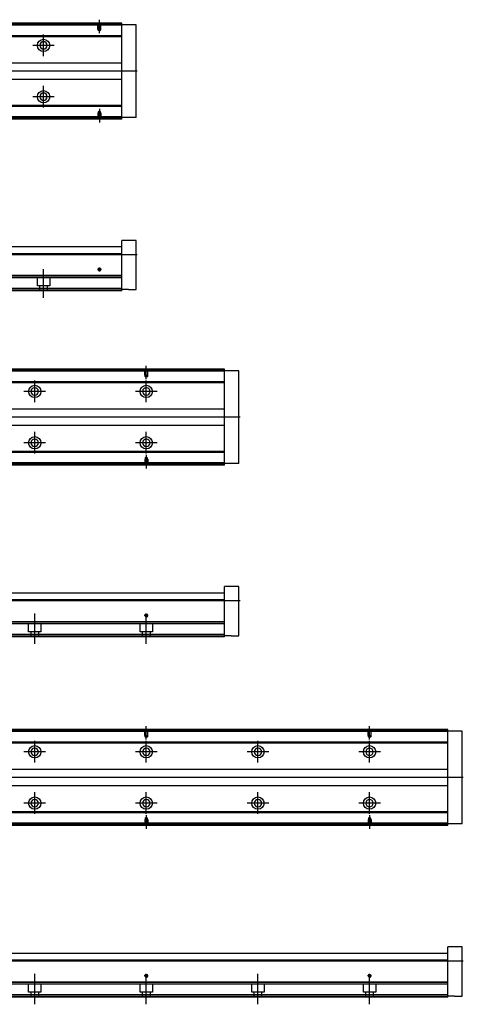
# Model space of a CAD drawing. Header units: millimetres. Extents: x -1108 to 3135, y -1596 to 860.
# Tile 226 of 256: x -321 to 76, y -1590 to -708. Entities that reach past the tile are written whole.
import ezdxf
from ezdxf.lldxf.tags import DXFTag

# ---------------------------------------------------------------- set-up
doc = ezdxf.new("R2010")
doc.units = ezdxf.units.MM
doc.layers.get('0').update_dxf_attribs({"linetype": 'CONTINUOUS'})
tags = doc.linetypes.add('DASHED', pattern=[25.72, 12.86, -12.86]).pattern_tags.tags
tags[6:7] = [DXFTag(74, 4), DXFTag(75, 0), DXFTag(340, '0'), DXFTag(46, 0.0), DXFTag(50, 0.0), DXFTag(44, 0.0), DXFTag(45, 0.0)]
tags[4:5] = [DXFTag(74, 4), DXFTag(75, 0), DXFTag(340, '0'), DXFTag(46, 0.0), DXFTag(50, 0.0), DXFTag(44, 0.0), DXFTag(45, 0.0)]

msp = doc.modelspace()

# ---------------------------------------------------------------- linework, layer by layer
at = {"linetype": 'DASHED'}
for p, q in [((-229.68, -713.37), (-869.68, -713.37)), ((-229.68, -795.37), (-618.92, -795.37)), ((-229.68, -939.52), (-611.69, -939.52)), ((-305.18, -946.52), (-305.18, -939.52)), ((-294.18, -939.52), (-294.18, -946.52)), ((-229.68, -950.52), (-614.34, -950.52)), ((-294.18, -946.52), (-305.18, -946.52)), ((-302.98, -951.02), (-302.98, -946.52)), ((-296.38, -946.52), (-296.38, -951.02)), ((-137.61, -1023.14), (-877.61, -1023.14)), ((-137.61, -1105.14), (-626.85, -1105.14)), ((-137.61, -1249.29), (-619.62, -1249.29)), ((-313.11, -1256.29), (-313.11, -1249.29)), ((-302.11, -1249.29), (-302.11, -1256.29)), ((-213.11, -1256.29), (-213.11, -1249.29)), ((-202.11, -1249.29), (-202.11, -1256.29)), ((-137.61, -1260.29), (-622.27, -1260.29)), ((-302.11, -1256.29), (-313.11, -1256.29)), ((-310.91, -1260.79), (-310.91, -1256.29)), ((-304.31, -1256.29), (-304.31, -1260.79)), ((-202.11, -1256.29), (-213.11, -1256.29)), ((-210.91, -1260.79), (-210.91, -1256.29)), ((-204.31, -1256.29), (-204.31, -1260.79)), ((62.39, -1345.7), (-877.61, -1345.7)), ((62.39, -1427.7), (-626.85, -1427.7)), ((62.39, -1571.85), (-619.62, -1571.85)), ((-313.11, -1578.85), (-313.11, -1571.85)), ((-302.11, -1571.85), (-302.11, -1578.85)), ((-213.11, -1578.85), (-213.11, -1571.85)), ((-202.11, -1571.85), (-202.11, -1578.85)), ((-113.11, -1578.85), (-113.11, -1571.85)), ((-102.11, -1571.85), (-102.11, -1578.85)), ((-13.11, -1578.85), (-13.11, -1571.85)), ((-2.11, -1571.85), (-2.11, -1578.85)), ((62.39, -1582.85), (-622.27, -1582.85)), ((-302.11, -1578.85), (-313.11, -1578.85)), ((-310.91, -1583.35), (-310.91, -1578.85)), ((-304.31, -1578.85), (-304.31, -1583.35)), ((-202.11, -1578.85), (-213.11, -1578.85)), ((-210.91, -1583.35), (-210.91, -1578.85)), ((-204.31, -1578.85), (-204.31, -1583.35)), ((-102.11, -1578.85), (-113.11, -1578.85)), ((-110.91, -1583.35), (-110.91, -1578.85)), ((-104.31, -1578.85), (-104.31, -1583.35)), ((-2.11, -1578.85), (-13.11, -1578.85)), ((-10.91, -1583.35), (-10.91, -1578.85)), ((-4.31, -1578.85), (-4.31, -1583.35))]:
    msp.add_line(p, q, dxfattribs=at)
at = {"linetype": 'Continuous'}
for p, q in [((-229.68, -712.87), (-599.05, -712.87)), ((-229.68, -711.87), (-598.81, -711.87)), ((-229.68, -711.87), (-229.68, -711.37)), ((-229.68, -712.87), (-229.68, -711.87)), ((-216.68, -712.87), (-229.68, -712.87)), ((-229.68, -795.87), (-229.68, -712.87)), ((-216.68, -795.87), (-216.68, -712.87)), ((-229.68, -722.69), (-601.41, -722.69)), ((-229.68, -723.69), (-601.65, -723.69)), ((-607.24, -746.87), (-229.68, -746.87)), ((-229.68, -761.87), (-610.85, -761.87)), ((-229.68, -786.05), (-616.68, -786.05)), ((-229.68, -785.05), (-616.44, -785.05)), ((-229.68, -796.87), (-619.29, -796.87)), ((-229.68, -795.87), (-619.05, -795.87)), ((-216.68, -795.87), (-229.68, -795.87)), ((-229.68, -796.87), (-229.68, -795.87)), ((-229.68, -797.37), (-229.68, -796.87)), ((-216.68, -906.02), (-229.68, -906.02)), ((-229.68, -917.02), (-229.68, -906.02)), ((-216.68, -950.02), (-216.68, -906.02)), ((-604.94, -911.52), (-229.68, -911.52)), ((-229.68, -918.02), (-606.51, -918.02)), ((-229.68, -918.02), (-229.68, -917.02)), ((-229.68, -937.47), (-229.68, -918.02)), ((-229.68, -937.47), (-611.2, -937.47)), ((-229.68, -937.97), (-229.68, -937.47)), ((-229.68, -949.02), (-229.68, -937.97)), ((-229.68, -951.02), (-614.46, -951.02)), ((-229.68, -949.02), (-613.98, -949.02)), ((-229.68, -951.02), (-229.68, -949.02)), ((-223.68, -950.02), (-229.68, -950.02)), ((-223.68, -950.02), (-216.68, -950.02)), ((-137.61, -1021.64), (-606.73, -1021.64)), ((-137.61, -1021.64), (-137.61, -1021.14)), ((-137.61, -1022.64), (-137.61, -1021.64)), ((-137.61, -1022.64), (-606.97, -1022.64)), ((-124.61, -1022.64), (-137.61, -1022.64)), ((-137.61, -1105.64), (-137.61, -1022.64)), ((-124.61, -1105.64), (-124.61, -1022.64)), ((-137.61, -1033.45), (-609.58, -1033.46)), ((-137.61, -1032.45), (-609.34, -1032.46)), ((-615.17, -1056.64), (-137.61, -1056.64)), ((-137.61, -1071.64), (-618.78, -1071.64)), ((-137.61, -1095.82), (-624.61, -1095.82)), ((-137.61, -1094.82), (-624.37, -1094.82)), ((-137.61, -1106.64), (-627.21, -1106.64)), ((-137.61, -1105.64), (-626.97, -1105.64)), ((-124.61, -1105.64), (-137.61, -1105.64)), ((-137.61, -1106.64), (-137.61, -1105.64)), ((-137.61, -1107.14), (-137.61, -1106.64)), ((-124.61, -1215.79), (-137.61, -1215.79)), ((-137.61, -1226.79), (-137.61, -1215.79)), ((-124.61, -1259.79), (-124.61, -1215.79)), ((-612.87, -1221.29), (-137.61, -1221.29)), ((-137.61, -1227.79), (-614.44, -1227.79)), ((-137.61, -1227.79), (-137.61, -1226.79)), ((-137.61, -1247.24), (-137.61, -1227.79)), ((-137.61, -1247.24), (-619.12, -1247.24)), ((-137.61, -1247.74), (-137.61, -1247.24)), ((-137.61, -1258.79), (-137.61, -1247.74)), ((-137.61, -1258.79), (-621.91, -1258.79)), ((-137.61, -1260.79), (-137.61, -1258.79)), ((-131.61, -1259.79), (-137.61, -1259.79)), ((-131.61, -1259.79), (-124.61, -1259.79)), ((-137.61, -1260.79), (-622.39, -1260.79)), ((62.39, -1345.2), (-606.97, -1345.2)), ((62.39, -1344.2), (-606.73, -1344.2)), ((62.39, -1344.2), (62.39, -1343.7)), ((62.39, -1345.2), (62.39, -1344.2)), ((75.39, -1345.2), (62.39, -1345.2)), ((62.39, -1428.2), (62.39, -1345.2)), ((75.39, -1428.2), (75.39, -1345.2)), ((62.39, -1356.02), (-609.58, -1356.02)), ((62.39, -1355.02), (-609.34, -1355.02)), ((-615.17, -1379.2), (62.39, -1379.2)), ((62.39, -1394.2), (-618.78, -1394.2)), ((62.39, -1418.38), (-624.61, -1418.38)), ((62.39, -1417.38), (-624.37, -1417.38)), ((62.39, -1429.2), (-627.21, -1429.2)), ((62.39, -1428.2), (-626.97, -1428.2)), ((75.39, -1428.2), (62.39, -1428.2)), ((62.39, -1429.2), (62.39, -1428.2)), ((62.39, -1429.7), (62.39, -1429.2)), ((75.39, -1538.35), (62.39, -1538.35)), ((62.39, -1549.35), (62.39, -1538.35)), ((75.39, -1582.35), (75.39, -1538.35)), ((62.39, -1550.35), (-614.44, -1550.35)), ((-612.87, -1543.85), (62.39, -1543.85)), ((62.39, -1550.35), (62.39, -1549.35)), ((62.39, -1569.8), (62.39, -1550.35)), ((62.39, -1569.8), (-619.12, -1569.8)), ((62.39, -1570.3), (62.39, -1569.8)), ((62.39, -1581.35), (62.39, -1570.3)), ((62.39, -1583.35), (-622.39, -1583.35)), ((62.39, -1581.35), (-621.91, -1581.35)), ((62.39, -1583.35), (62.39, -1581.35)), ((68.39, -1582.35), (62.39, -1582.35)), ((68.39, -1582.35), (75.39, -1582.35))]:
    msp.add_line(p, q, dxfattribs=at)
at = {"linetype": 'DASHED', "ltscale": 0.1}
for p, q in [((-250.98, -716.87), (-250.98, -711.87)), ((-250.76, -717.87), (-250.76, -711.87)), ((-248.61, -711.87), (-248.61, -717.87)), ((-248.38, -716.87), (-248.38, -711.87)), ((-250.98, -716.87), (-248.38, -716.87)), ((-249.68, -718.52), (-250.76, -717.87)), ((-250.76, -717.87), (-248.61, -717.87)), ((-248.61, -717.87), (-249.68, -718.52)), ((-250.98, -791.87), (-248.38, -791.87)), ((-250.98, -791.87), (-250.98, -796.87)), ((-249.68, -790.23), (-250.76, -790.88)), ((-250.76, -790.88), (-250.76, -796.87)), ((-250.76, -790.88), (-248.61, -790.88)), ((-248.61, -790.88), (-249.68, -790.23)), ((-248.61, -796.87), (-248.61, -790.88)), ((-248.38, -791.87), (-248.38, -796.87)), ((-208.91, -1026.64), (-208.91, -1021.64)), ((-208.69, -1027.63), (-208.69, -1021.64)), ((-206.54, -1021.64), (-206.54, -1027.63)), ((-206.31, -1026.64), (-206.31, -1021.64)), ((-208.91, -1026.64), (-206.31, -1026.64)), ((-207.61, -1028.28), (-208.69, -1027.63)), ((-208.69, -1027.63), (-206.54, -1027.63)), ((-206.54, -1027.63), (-207.61, -1028.28)), ((-208.91, -1101.64), (-206.31, -1101.64)), ((-208.91, -1101.64), (-208.91, -1106.64)), ((-207.61, -1099.99), (-208.69, -1100.64)), ((-208.69, -1100.64), (-208.69, -1106.64)), ((-208.69, -1100.64), (-206.54, -1100.64)), ((-206.54, -1100.64), (-207.61, -1099.99)), ((-206.54, -1106.64), (-206.54, -1100.64)), ((-206.31, -1101.64), (-206.31, -1106.64)), ((-208.91, -1349.2), (-208.91, -1344.2)), ((-208.69, -1350.19), (-208.69, -1344.2)), ((-206.54, -1344.2), (-206.54, -1350.19)), ((-206.31, -1349.2), (-206.31, -1344.2)), ((-8.91, -1349.2), (-8.91, -1344.2)), ((-8.69, -1350.19), (-8.69, -1344.2)), ((-6.54, -1344.2), (-6.54, -1350.19)), ((-6.31, -1349.2), (-6.31, -1344.2)), ((-208.91, -1349.2), (-206.31, -1349.2)), ((-207.61, -1350.84), (-208.69, -1350.19)), ((-208.69, -1350.19), (-206.54, -1350.19)), ((-206.54, -1350.19), (-207.61, -1350.84)), ((-8.91, -1349.2), (-6.31, -1349.2)), ((-7.61, -1350.84), (-8.69, -1350.19)), ((-8.69, -1350.19), (-6.54, -1350.19)), ((-6.54, -1350.19), (-7.61, -1350.84)), ((-208.91, -1424.2), (-206.31, -1424.2)), ((-208.91, -1424.2), (-208.91, -1429.2)), ((-207.61, -1422.56), (-208.69, -1423.2)), ((-208.69, -1423.2), (-208.69, -1429.2)), ((-208.69, -1423.2), (-206.54, -1423.2)), ((-206.54, -1423.2), (-207.61, -1422.56)), ((-206.54, -1429.2), (-206.54, -1423.2)), ((-206.31, -1424.2), (-206.31, -1429.2)), ((-8.91, -1424.2), (-6.31, -1424.2)), ((-8.91, -1424.2), (-8.91, -1429.2)), ((-7.61, -1422.56), (-8.69, -1423.2)), ((-8.69, -1423.2), (-8.69, -1429.2)), ((-8.69, -1423.2), (-6.54, -1423.2)), ((-6.54, -1423.2), (-7.61, -1422.56)), ((-6.54, -1429.2), (-6.54, -1423.2)), ((-6.31, -1424.2), (-6.31, -1429.2))]:
    msp.add_line(p, q, dxfattribs=at)
at = {"ltscale": 0.2}
for p, q in [((-249.68, -720.52), (-249.68, -708.37)), ((-299.68, -741.02), (-299.68, -721.72)), ((-290.03, -731.37), (-309.33, -731.37)), ((-299.68, -786.97), (-299.68, -767.67)), ((-290.03, -777.32), (-309.33, -777.32)), ((-249.68, -788.23), (-249.68, -800.37)), ((-299.68, -957.44), (-299.68, -931.69)), ((-247.88, -932.02), (-251.48, -932.02)), ((-249.68, -933.82), (-249.68, -930.22)), ((-207.61, -1030.28), (-207.61, -1018.14)), ((-307.61, -1050.79), (-307.61, -1031.49)), ((-207.61, -1050.79), (-207.61, -1031.49)), ((-297.96, -1041.14), (-317.26, -1041.14)), ((-197.96, -1041.14), (-217.26, -1041.14)), ((-307.61, -1096.73), (-307.61, -1077.43)), ((-207.61, -1096.73), (-207.61, -1077.43)), ((-297.96, -1087.08), (-317.26, -1087.08)), ((-197.96, -1087.08), (-217.26, -1087.08)), ((-207.61, -1097.99), (-207.61, -1110.14)), ((-307.61, -1243.59), (-307.61, -1239.99)), ((-307.61, -1267.2), (-307.61, -1241.45)), ((-205.81, -1241.79), (-209.41, -1241.79)), ((-207.61, -1243.59), (-207.61, -1239.99)), ((-207.61, -1267.2), (-207.61, -1241.45)), ((-207.61, -1352.84), (-207.61, -1340.7)), ((-7.61, -1352.84), (-7.61, -1340.7)), ((-307.61, -1373.35), (-307.61, -1354.05)), ((-207.61, -1373.35), (-207.61, -1354.05)), ((-107.61, -1373.35), (-107.61, -1354.05)), ((-7.61, -1373.35), (-7.61, -1354.05)), ((-297.96, -1363.7), (-317.26, -1363.7)), ((-197.96, -1363.7), (-217.26, -1363.7)), ((-97.96, -1363.7), (-117.26, -1363.7)), ((2.04, -1363.7), (-17.26, -1363.7)), ((-307.61, -1419.3), (-307.61, -1400)), ((-207.61, -1419.3), (-207.61, -1400)), ((-107.61, -1419.3), (-107.61, -1400)), ((-7.61, -1419.3), (-7.61, -1400)), ((-297.96, -1409.65), (-317.26, -1409.65)), ((-197.96, -1409.65), (-217.26, -1409.65)), ((-97.96, -1409.65), (-117.26, -1409.65)), ((2.04, -1409.65), (-17.26, -1409.65)), ((-207.61, -1420.55), (-207.61, -1432.7)), ((-7.61, -1420.55), (-7.61, -1432.7)), ((-307.61, -1566.15), (-307.61, -1562.55)), ((-307.61, -1589.76), (-307.61, -1564.01)), ((-205.81, -1564.35), (-209.41, -1564.35)), ((-207.61, -1566.15), (-207.61, -1562.55)), ((-207.61, -1589.76), (-207.61, -1564.01)), ((-107.61, -1566.15), (-107.61, -1562.55)), ((-107.61, -1589.76), (-107.61, -1564.01)), ((-5.81, -1564.35), (-9.41, -1564.35)), ((-7.61, -1566.15), (-7.61, -1562.55)), ((-7.61, -1589.76), (-7.61, -1564.01))]:
    msp.add_line(p, q, dxfattribs=at)
for p, q in [((-215.69, -754.42), (-957.68, -754.37)), ((-957.68, -918.52), (-215.68, -918.52)), ((-123.61, -1064.18), (-965.61, -1064.14)), ((-965.61, -1228.29), (-123.61, -1228.29)), ((76.39, -1386.74), (-965.61, -1386.7)), ((-965.61, -1550.85), (76.39, -1550.85))]:
    msp.add_line(p, q)
at = {"linetype": 'Continuous'}
for centre, radius in [((-299.68, -731.37), 5.5), ((-299.68, -777.32), 5.5), ((-249.68, -932.02), 1.07), ((-307.61, -1041.14), 5.5), ((-207.61, -1041.14), 5.5), ((-307.61, -1087.08), 5.5), ((-207.61, -1087.08), 5.5), ((-207.61, -1241.79), 1.07), ((-307.61, -1363.7), 5.5), ((-207.61, -1363.7), 5.5), ((-107.61, -1363.7), 5.5), ((-7.61, -1363.7), 5.5), ((-307.61, -1409.65), 5.5), ((-207.61, -1409.65), 5.5), ((-107.61, -1409.65), 5.5), ((-7.61, -1409.65), 5.5), ((-207.61, -1564.35), 1.07), ((-7.61, -1564.35), 1.07)]:
    msp.add_circle(centre, radius, dxfattribs=at)
at = {"linetype": 'Continuous', "extrusion": (0, 0, -1)}
for centre in [(299.68, -731.37), (307.61, -1041.14), (207.61, -1041.14), (307.61, -1363.7), (207.61, -1363.7), (107.61, -1363.7), (7.61, -1363.7)]:
    msp.add_circle(centre, 3.3, dxfattribs=at)
at = {"linetype": 'Continuous', "extrusion": (-6.12303e-17, 0, -1)}
for centre in [(299.68, -777.32), (307.61, -1087.08), (207.61, -1087.08), (307.61, -1409.65), (207.61, -1409.65), (107.61, -1409.65), (7.61, -1409.65)]:
    msp.add_circle(centre, 3.3, dxfattribs=at)
for centre in [(-249.68, -932.02), (-207.61, -1241.79), (-207.61, -1564.35), (-7.61, -1564.35)]:
    msp.add_arc(centre, 1.3, 270, 180)
at = {"linetype": 'Continuous'}
for points in [[(-229.68, -711.37), (-598.69, -711.37)], [(-229.68, -797.37), (-619.41, -797.37)], [(-229.68, -937.97), (-606.17, -937.97)], [(-137.61, -1021.14), (-606.61, -1021.14)], [(-137.61, -1107.14), (-627.33, -1107.14)], [(-137.61, -1247.74), (-614.1, -1247.74)], [(62.39, -1343.7), (-606.61, -1343.7)], [(62.39, -1429.7), (-627.33, -1429.7)], [(62.39, -1570.3), (-614.1, -1570.3)]]:
    msp.add_open_spline(points, degree=1, dxfattribs=at)

doc.saveas('drawing.dxf')
